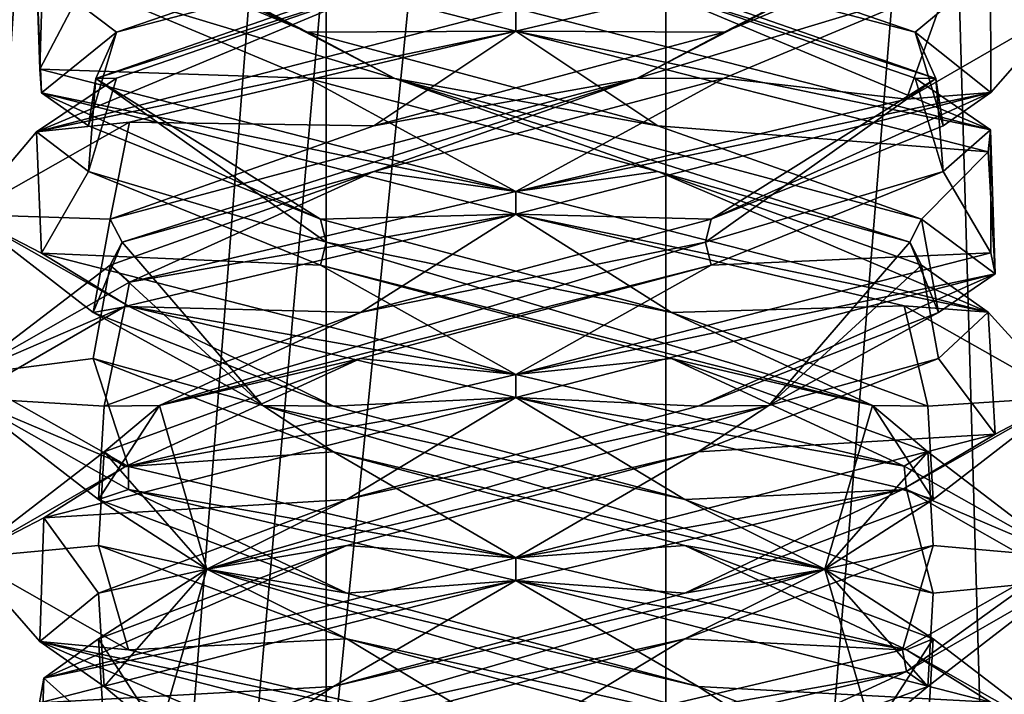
# Model space of a CAD drawing. Header units: millimetres. Extents: x -19 to 152, y -2 to 200.
# Tile 72 of 162: x 7 to 9.69, y 21.93 to 23.77. Entities that reach past the tile are written whole.
import ezdxf

# ---------------------------------------------------------------- set-up
doc = ezdxf.new("R2010")
doc.units = ezdxf.units.MM
doc.header["$LTSCALE"] = 65.185185
for name, color, linetype in [('164', 7, 'CONTINUOUS'), ('17', 7, 'CONTINUOUS'), ('18', 7, 'CONTINUOUS'), ('19', 7, 'CONTINUOUS'), ('29', 7, 'CONTINUOUS'), ('30', 7, 'CONTINUOUS'), ('31', 7, 'CONTINUOUS'), ('41', 7, 'CONTINUOUS'), ('42', 7, 'CONTINUOUS'), ('43', 7, 'CONTINUOUS'), ('5', 7, 'CONTINUOUS'), ('62', 7, 'CONTINUOUS'), ('63', 7, 'CONTINUOUS'), ('64', 7, 'CONTINUOUS'), ('672', 7, 'CONTINUOUS'), ('781', 7, 'CONTINUOUS'), ('782', 7, 'CONTINUOUS')]:
    doc.layers.add(name, color=color, linetype=linetype)

msp = doc.modelspace()

# ---------------------------------------------------------------- linework, layer by layer
at = {"layer": '164', "color": 7, "linetype": 'Continuous'}
for points in [[(8.3562, 23.8, -8.4586), (8.3562, 23.7375, -8.4586), (9.4223, 23.9891, -8.9034), (8.3562, 23.8, -8.4586)], [(9.8562, 23.8018, -9.9672), (9.653, 23.5699, -9.2047), (9.6522, 23.9055, -10.7139), (9.8562, 23.8018, -9.9672)], [(8.3562, 23.7375, -11.4586), (8.3562, 23.8, -11.4586), (9.6522, 23.468, -10.7139), (8.3562, 23.7375, -11.4586)], [(9.8562, 23.8018, -9.9672), (9.4223, 23.5516, -8.9034), (9.653, 23.5699, -9.2047), (9.8562, 23.8018, -9.9672)], [(9.6459, 23.4081, -10.7246), (8.3562, 23.7375, -11.4586), (9.6522, 23.468, -10.7139), (9.6459, 23.4081, -10.7246)], [(8.3562, 23.3, -8.4586), (8.3562, 23.2375, -8.4586), (9.653, 23.5699, -9.2047), (8.3562, 23.3, -8.4586)], [(9.4223, 23.5516, -8.9034), (8.3562, 23.3, -8.4586), (9.653, 23.5699, -9.2047), (9.4223, 23.5516, -8.9034)], [(9.6642, 23.0747, -9.2243), (9.6459, 23.4081, -10.7246), (9.6522, 23.468, -10.7139), (9.6642, 23.0747, -9.2243)], [(9.6642, 23.0747, -9.2243), (9.6522, 23.468, -10.7139), (9.653, 23.1324, -9.2047), (9.6642, 23.0747, -9.2243)], [(8.3562, 23.2375, -11.4586), (8.3562, 23.3, -11.4586), (9.6459, 22.9706, -10.7246), (8.3562, 23.2375, -11.4586)], [(9.4159, 22.9878, -11.0203), (8.3562, 23.2375, -11.4586), (9.6459, 22.9706, -10.7246), (9.4159, 22.9878, -11.0203)], [(8.3562, 22.8, -8.4586), (9.6642, 23.0747, -9.2243), (9.653, 23.1324, -9.2047), (8.3562, 22.8, -8.4586)], [(8.3562, 22.8, -8.4586), (8.3562, 22.7375, -8.4586), (9.6642, 23.0747, -9.2243), (8.3562, 22.8, -8.4586)], [(9.8562, 22.7387, -9.9643), (9.4159, 22.9878, -11.0203), (9.6459, 22.9706, -10.7246), (9.8562, 22.7387, -9.9643)], [(9.8562, 22.7387, -9.9643), (9.6459, 22.9706, -10.7246), (9.6642, 22.6372, -9.2243), (9.8562, 22.7387, -9.9643)], [(8.3562, 22.7375, -11.4586), (8.3562, 22.8, -11.4586), (9.4159, 22.5503, -11.0203), (8.3562, 22.7375, -11.4586)], [(9.4121, 22.4861, -8.8931), (9.8562, 22.7387, -9.9643), (9.6642, 22.6372, -9.2243), (9.4121, 22.4861, -8.8931)], [(9.4223, 22.4859, -11.0138), (8.3562, 22.7375, -11.4586), (9.4159, 22.5503, -11.0203), (9.4223, 22.4859, -11.0138)], [(8.3562, 22.3, -8.4586), (9.4121, 22.4861, -8.8931), (9.6642, 22.6372, -9.2243), (8.3562, 22.3, -8.4586)], [(9.4223, 22.4859, -11.0138), (9.4159, 22.5503, -11.0203), (9.8562, 22.3012, -9.9643), (9.4223, 22.4859, -11.0138)], [(8.3562, 22.3, -8.4586), (8.3562, 22.2375, -8.4586), (9.4121, 22.4861, -8.8931), (8.3562, 22.3, -8.4586)], [(9.8562, 22.2392, -9.9665), (9.4223, 22.4859, -11.0138), (9.8562, 22.3012, -9.9643), (9.8562, 22.2392, -9.9665)], [(8.3562, 22.2375, -11.4586), (8.3562, 22.3, -11.4586), (9.4223, 22.0484, -11.0138), (8.3562, 22.2375, -11.4586)], [(9.4224, 21.9892, -8.9034), (9.8562, 22.3012, -9.9643), (9.4121, 22.0486, -8.8931), (9.4224, 21.9892, -8.9034)], [(9.4224, 21.9892, -8.9034), (9.8562, 22.2392, -9.9665), (9.8562, 22.3012, -9.9643), (9.4224, 21.9892, -8.9034)], [(8.3562, 22.2375, -11.4586), (9.4223, 22.0484, -11.0138), (9.6515, 21.9057, -10.715), (8.3562, 22.2375, -11.4586)], [(8.3562, 21.8, -8.4586), (9.4224, 21.9892, -8.9034), (9.4121, 22.0486, -8.8931), (8.3562, 21.8, -8.4586)], [(9.4223, 22.0484, -11.0138), (9.8562, 21.8017, -9.9665), (9.6515, 21.9057, -10.715), (9.4223, 22.0484, -11.0138)], [(8.3562, 21.8, -8.4586), (8.3562, 21.7375, -8.4586), (9.4224, 21.9892, -8.9034), (8.3562, 21.8, -8.4586)]]:
    msp.add_3dface(points, dxfattribs=at)
at = {"layer": '17', "color": 7, "linetype": 'Continuous'}
for points in [[(9.5348, 23.8644, -9.6088), (8.9249, 23.6093, -8.8686), (9.4223, 23.5516, -8.9034), (9.5348, 23.8644, -9.6088)], [(9.8562, 23.8018, -9.9672), (9.5348, 23.8644, -9.6088), (9.4223, 23.5516, -8.9034), (9.8562, 23.8018, -9.9672)], [(7.9689, 23.3542, -8.7918), (8.3562, 23.3, -8.4586), (8.9249, 23.6093, -8.8686), (7.9689, 23.3542, -8.7918)], [(8.9249, 23.6093, -8.8686), (8.3562, 23.3, -8.4586), (9.4223, 23.5516, -8.9034), (8.9249, 23.6093, -8.8686)], [(7.2486, 23.0991, -9.4252), (7.3016, 23.0518, -8.8919), (7.9689, 23.3542, -8.7918), (7.2486, 23.0991, -9.4252)], [(7.3016, 23.0518, -8.8919), (8.3562, 23.3, -8.4586), (7.9689, 23.3542, -8.7918), (7.3016, 23.0518, -8.8919)], [(6.8562, 22.7991, -9.9626), (7.3016, 23.0518, -8.8919), (7.2486, 23.0991, -9.4252), (6.8562, 22.7991, -9.9626)], [(7.2025, 22.844, -10.3832), (6.8562, 22.7991, -9.9626), (7.2486, 23.0991, -9.4252), (7.2025, 22.844, -10.3832)], [(7.299, 22.549, -11.0227), (6.8562, 22.7991, -9.9626), (7.2025, 22.844, -10.3832), (7.299, 22.549, -11.0227)], [(7.8586, 22.5889, -11.0827), (7.299, 22.549, -11.0227), (7.2025, 22.844, -10.3832), (7.8586, 22.5889, -11.0827)], [(8.3562, 22.3, -11.4586), (7.299, 22.549, -11.0227), (7.8586, 22.5889, -11.0827), (8.3562, 22.3, -11.4586)], [(8.8176, 22.3338, -11.0981), (8.3562, 22.3, -11.4586), (7.8586, 22.5889, -11.0827), (8.8176, 22.3338, -11.0981)], [(9.4223, 22.0484, -11.0138), (8.3562, 22.3, -11.4586), (8.8176, 22.3338, -11.0981), (9.4223, 22.0484, -11.0138)], [(9.4958, 22.0787, -10.4199), (9.4223, 22.0484, -11.0138), (8.8176, 22.3338, -11.0981), (9.4958, 22.0787, -10.4199)], [(9.8562, 21.8017, -9.9665), (9.4223, 22.0484, -11.0138), (9.4958, 22.0787, -10.4199), (9.8562, 21.8017, -9.9665)], [(9.4804, 21.8236, -9.461), (9.8562, 21.8017, -9.9665), (9.4958, 22.0787, -10.4199), (9.4804, 21.8236, -9.461)]]:
    msp.add_3dface(points, dxfattribs=at)
at = {"layer": '18', "color": 7, "linetype": 'Continuous'}
for points in [[(8.6866, 23.608, -8.8119), (9.5348, 23.8644, -9.6088), (9.542, 24.0545, -10.0922), (8.6866, 23.608, -8.8119)], [(8.6866, 23.608, -8.8119), (9.542, 24.0545, -10.0922), (8.9249, 23.7343, -8.8686), (8.6866, 23.608, -8.8119)], [(8.9249, 23.7343, -8.8686), (9.542, 24.0545, -10.0922), (9.5348, 23.9894, -9.6088), (8.9249, 23.7343, -8.8686)], [(8.9249, 23.6093, -8.8686), (9.5348, 23.8644, -9.6088), (8.6866, 23.608, -8.8119), (8.9249, 23.6093, -8.8686)], [(7.9689, 23.4792, -8.7918), (8.6866, 23.608, -8.8119), (8.9249, 23.7343, -8.8686), (7.9689, 23.4792, -8.7918)], [(7.2811, 23.1616, -9.4408), (8.6866, 23.608, -8.8119), (7.2486, 23.2241, -9.4252), (7.2811, 23.1616, -9.4408)], [(7.2486, 23.2241, -9.4252), (8.6866, 23.608, -8.8119), (7.9689, 23.4792, -8.7918), (7.2486, 23.2241, -9.4252)], [(7.2811, 23.1616, -9.4408), (7.9689, 23.3542, -8.7918), (8.6866, 23.608, -8.8119), (7.2811, 23.1616, -9.4408)], [(7.9689, 23.3542, -8.7918), (8.9249, 23.6093, -8.8686), (8.6866, 23.608, -8.8119), (7.9689, 23.3542, -8.7918)], [(7.2486, 23.0991, -9.4252), (7.9689, 23.3542, -8.7918), (7.2811, 23.1616, -9.4408), (7.2486, 23.0991, -9.4252)], [(7.2025, 22.969, -10.3832), (7.2811, 23.1616, -9.4408), (7.2486, 23.2241, -9.4252), (7.2025, 22.969, -10.3832)], [(7.6657, 22.7152, -10.9318), (7.2811, 23.1616, -9.4408), (7.2025, 22.969, -10.3832), (7.6657, 22.7152, -10.9318)], [(7.6657, 22.7152, -10.9318), (7.2486, 23.0991, -9.4252), (7.2811, 23.1616, -9.4408), (7.6657, 22.7152, -10.9318)], [(7.2025, 22.844, -10.3832), (7.2486, 23.0991, -9.4252), (7.6657, 22.7152, -10.9318), (7.2025, 22.844, -10.3832)], [(7.8586, 22.7139, -11.0827), (7.6657, 22.7152, -10.9318), (7.2025, 22.969, -10.3832), (7.8586, 22.7139, -11.0827)], [(7.8586, 22.5889, -11.0827), (7.2025, 22.844, -10.3832), (7.6657, 22.7152, -10.9318), (7.8586, 22.5889, -11.0827)], [(9.2, 22.2688, -10.8024), (7.8586, 22.5889, -11.0827), (7.6657, 22.7152, -10.9318), (9.2, 22.2688, -10.8024)], [(9.2, 22.2688, -10.8024), (7.6657, 22.7152, -10.9318), (8.8176, 22.4588, -11.0981), (9.2, 22.2688, -10.8024)], [(8.8176, 22.4588, -11.0981), (7.6657, 22.7152, -10.9318), (7.8586, 22.7139, -11.0827), (8.8176, 22.4588, -11.0981)], [(8.8176, 22.3338, -11.0981), (7.8586, 22.5889, -11.0827), (9.2, 22.2688, -10.8024), (8.8176, 22.3338, -11.0981)], [(9.4958, 22.2037, -10.4199), (9.2, 22.2688, -10.8024), (8.8176, 22.4588, -11.0981), (9.4958, 22.2037, -10.4199)], [(9.4958, 22.0787, -10.4199), (8.8176, 22.3338, -11.0981), (9.2, 22.2688, -10.8024), (9.4958, 22.0787, -10.4199)], [(9.3294, 21.8223, -9.2681), (9.4958, 22.0787, -10.4199), (9.2, 22.2688, -10.8024), (9.3294, 21.8223, -9.2681)], [(9.3294, 21.8223, -9.2681), (9.2, 22.2688, -10.8024), (9.4804, 21.9486, -9.461), (9.3294, 21.8223, -9.2681)], [(9.4804, 21.9486, -9.461), (9.2, 22.2688, -10.8024), (9.4958, 22.2037, -10.4199), (9.4804, 21.9486, -9.461)], [(9.4804, 21.8236, -9.461), (9.4958, 22.0787, -10.4199), (9.3294, 21.8223, -9.2681), (9.4804, 21.8236, -9.461)], [(8.7808, 21.6935, -8.8049), (9.3294, 21.8223, -9.2681), (9.4804, 21.9486, -9.461), (8.7808, 21.6935, -8.8049)]]:
    msp.add_3dface(points, dxfattribs=at)
at = {"layer": '19', "color": 7, "linetype": 'Continuous'}
for points in [[(8.3562, 23.7375, -8.4586), (8.9249, 23.7343, -8.8686), (9.4223, 23.9891, -8.9034), (8.3562, 23.7375, -8.4586)], [(8.9249, 23.7343, -8.8686), (9.5348, 23.9894, -9.6088), (9.4223, 23.9891, -8.9034), (8.9249, 23.7343, -8.8686)], [(8.3562, 23.7375, -8.4586), (7.3016, 23.4893, -8.8919), (7.9689, 23.4792, -8.7918), (8.3562, 23.7375, -8.4586)], [(8.3562, 23.7375, -8.4586), (7.9689, 23.4792, -8.7918), (8.9249, 23.7343, -8.8686), (8.3562, 23.7375, -8.4586)], [(7.3016, 23.4893, -8.8919), (6.8562, 23.2366, -9.9626), (7.2486, 23.2241, -9.4252), (7.3016, 23.4893, -8.8919)], [(7.3016, 23.4893, -8.8919), (7.2486, 23.2241, -9.4252), (7.9689, 23.4792, -8.7918), (7.3016, 23.4893, -8.8919)], [(6.8562, 23.2366, -9.9626), (7.299, 22.9865, -11.0227), (7.2025, 22.969, -10.3832), (6.8562, 23.2366, -9.9626)], [(6.8562, 23.2366, -9.9626), (7.2025, 22.969, -10.3832), (7.2486, 23.2241, -9.4252), (6.8562, 23.2366, -9.9626)], [(7.299, 22.9865, -11.0227), (7.8586, 22.7139, -11.0827), (7.2025, 22.969, -10.3832), (7.299, 22.9865, -11.0227)], [(7.299, 22.9865, -11.0227), (8.3562, 22.7375, -11.4586), (7.8586, 22.7139, -11.0827), (7.299, 22.9865, -11.0227)], [(8.3562, 22.7375, -11.4586), (8.8176, 22.4588, -11.0981), (7.8586, 22.7139, -11.0827), (8.3562, 22.7375, -11.4586)], [(8.8176, 22.4588, -11.0981), (8.3562, 22.7375, -11.4586), (9.4223, 22.4859, -11.0138), (8.8176, 22.4588, -11.0981)], [(9.4958, 22.2037, -10.4199), (8.8176, 22.4588, -11.0981), (9.4223, 22.4859, -11.0138), (9.4958, 22.2037, -10.4199)], [(9.8562, 22.2392, -9.9665), (9.4958, 22.2037, -10.4199), (9.4223, 22.4859, -11.0138), (9.8562, 22.2392, -9.9665)], [(9.4224, 21.9892, -8.9034), (9.4804, 21.9486, -9.461), (9.8562, 22.2392, -9.9665), (9.4224, 21.9892, -8.9034)], [(9.4804, 21.9486, -9.461), (9.4958, 22.2037, -10.4199), (9.8562, 22.2392, -9.9665), (9.4804, 21.9486, -9.461)], [(8.3562, 21.7375, -8.4586), (8.7808, 21.6935, -8.8049), (9.4224, 21.9892, -8.9034), (8.3562, 21.7375, -8.4586)], [(8.7808, 21.6935, -8.8049), (9.4804, 21.9486, -9.461), (9.4224, 21.9892, -8.9034), (8.7808, 21.6935, -8.8049)]]:
    msp.add_3dface(points, dxfattribs=at)
at = {"layer": '29', "color": 7, "linetype": 'Continuous'}
for points in [[(7.0478, 23.4626, -9.225), (8.3562, 23.8, -8.4586), (8.0065, 23.8644, -8.78), (7.0478, 23.4626, -9.225)], [(7.2663, 23.6093, -9.3899), (7.0478, 23.4626, -9.225), (8.0065, 23.8644, -8.78), (7.2663, 23.6093, -9.3899)], [(7.1895, 23.3542, -10.346), (7.0478, 23.4626, -9.225), (7.2663, 23.6093, -9.3899), (7.1895, 23.3542, -10.346)], [(7.0612, 23.1317, -10.7154), (7.0478, 23.4626, -9.225), (7.1895, 23.3542, -10.346), (7.0612, 23.1317, -10.7154)], [(7.8228, 23.0991, -11.0662), (7.0612, 23.1317, -10.7154), (7.1895, 23.3542, -10.346), (7.8228, 23.0991, -11.0662)], [(8.3562, 22.8, -11.4586), (7.0612, 23.1317, -10.7154), (7.8228, 23.0991, -11.0662), (8.3562, 22.8, -11.4586)], [(8.7808, 22.844, -11.1123), (8.3562, 22.8, -11.4586), (7.8228, 23.0991, -11.0662), (8.7808, 22.844, -11.1123)], [(8.3562, 22.8, -11.4586), (8.7808, 22.844, -11.1123), (9.4159, 22.5503, -11.0203), (8.3562, 22.8, -11.4586)], [(8.7808, 22.844, -11.1123), (9.4804, 22.5889, -10.4562), (9.4159, 22.5503, -11.0203), (8.7808, 22.844, -11.1123)], [(9.4159, 22.5503, -11.0203), (9.4804, 22.5889, -10.4562), (9.8562, 22.3012, -9.9643), (9.4159, 22.5503, -11.0203)], [(9.4804, 22.5889, -10.4562), (9.4958, 22.3338, -9.4972), (9.8562, 22.3012, -9.9643), (9.4804, 22.5889, -10.4562)], [(9.4958, 22.3338, -9.4972), (8.8176, 22.0787, -8.8191), (9.4121, 22.0486, -8.8931), (9.4958, 22.3338, -9.4972)], [(9.8562, 22.3012, -9.9643), (9.4958, 22.3338, -9.4972), (9.4121, 22.0486, -8.8931), (9.8562, 22.3012, -9.9643)], [(7.8586, 21.8236, -8.8344), (8.3562, 21.8, -8.4586), (8.8176, 22.0787, -8.8191), (7.8586, 21.8236, -8.8344)], [(8.8176, 22.0787, -8.8191), (8.3562, 21.8, -8.4586), (9.4121, 22.0486, -8.8931), (8.8176, 22.0787, -8.8191)]]:
    msp.add_3dface(points, dxfattribs=at)
at = {"layer": '30', "color": 7, "linetype": 'Continuous'}
for points in [[(7.2096, 23.608, -9.6282), (8.0065, 23.8644, -8.78), (8.4898, 24.0545, -8.7728), (7.2096, 23.608, -9.6282)], [(7.2096, 23.608, -9.6282), (8.4898, 24.0545, -8.7728), (7.2663, 23.7343, -9.3899), (7.2096, 23.608, -9.6282)], [(7.2663, 23.7343, -9.3899), (8.4898, 24.0545, -8.7728), (8.0065, 23.9894, -8.78), (7.2663, 23.7343, -9.3899)], [(7.2663, 23.6093, -9.3899), (8.0065, 23.8644, -8.78), (7.2096, 23.608, -9.6282), (7.2663, 23.6093, -9.3899)], [(7.1895, 23.4792, -10.346), (7.2096, 23.608, -9.6282), (7.2663, 23.7343, -9.3899), (7.1895, 23.4792, -10.346)], [(7.1895, 23.3542, -10.346), (7.2663, 23.6093, -9.3899), (7.2096, 23.608, -9.6282), (7.1895, 23.3542, -10.346)], [(7.8385, 23.1616, -11.0337), (7.1895, 23.3542, -10.346), (7.2096, 23.608, -9.6282), (7.8385, 23.1616, -11.0337)], [(7.8228, 23.2241, -11.0662), (7.2096, 23.608, -9.6282), (7.1895, 23.4792, -10.346), (7.8228, 23.2241, -11.0662)], [(7.8385, 23.1616, -11.0337), (7.2096, 23.608, -9.6282), (7.8228, 23.2241, -11.0662), (7.8385, 23.1616, -11.0337)], [(7.8228, 23.0991, -11.0662), (7.1895, 23.3542, -10.346), (7.8385, 23.1616, -11.0337), (7.8228, 23.0991, -11.0662)], [(8.7808, 22.969, -11.1123), (7.8385, 23.1616, -11.0337), (7.8228, 23.2241, -11.0662), (8.7808, 22.969, -11.1123)], [(9.3294, 22.7152, -10.6491), (7.8228, 23.0991, -11.0662), (7.8385, 23.1616, -11.0337), (9.3294, 22.7152, -10.6491)], [(9.3294, 22.7152, -10.6491), (7.8385, 23.1616, -11.0337), (8.7808, 22.969, -11.1123), (9.3294, 22.7152, -10.6491)], [(8.7808, 22.844, -11.1123), (7.8228, 23.0991, -11.0662), (9.3294, 22.7152, -10.6491), (8.7808, 22.844, -11.1123)], [(9.4804, 22.7139, -10.4562), (9.3294, 22.7152, -10.6491), (8.7808, 22.969, -11.1123), (9.4804, 22.7139, -10.4562)], [(9.4804, 22.5889, -10.4562), (8.7808, 22.844, -11.1123), (9.3294, 22.7152, -10.6491), (9.4804, 22.5889, -10.4562)], [(9.2, 22.2688, -9.1148), (9.4804, 22.5889, -10.4562), (9.3294, 22.7152, -10.6491), (9.2, 22.2688, -9.1148)], [(9.2, 22.2688, -9.1148), (9.3294, 22.7152, -10.6491), (9.4958, 22.4588, -9.4972), (9.2, 22.2688, -9.1148)], [(9.4958, 22.4588, -9.4972), (9.3294, 22.7152, -10.6491), (9.4804, 22.7139, -10.4562), (9.4958, 22.4588, -9.4972)], [(9.4958, 22.3338, -9.4972), (9.4804, 22.5889, -10.4562), (9.2, 22.2688, -9.1148), (9.4958, 22.3338, -9.4972)], [(8.8176, 22.2037, -8.8191), (9.2, 22.2688, -9.1148), (9.4958, 22.4588, -9.4972), (8.8176, 22.2037, -8.8191)], [(8.8176, 22.0787, -8.8191), (9.4958, 22.3338, -9.4972), (9.2, 22.2688, -9.1148), (8.8176, 22.0787, -8.8191)], [(7.6657, 21.8223, -8.9854), (8.8176, 22.0787, -8.8191), (9.2, 22.2688, -9.1148), (7.6657, 21.8223, -8.9854)], [(7.6657, 21.8223, -8.9854), (9.2, 22.2688, -9.1148), (7.8586, 21.9486, -8.8344), (7.6657, 21.8223, -8.9854)], [(7.8586, 21.9486, -8.8344), (9.2, 22.2688, -9.1148), (8.8176, 22.2037, -8.8191), (7.8586, 21.9486, -8.8344)], [(7.8586, 21.8236, -8.8344), (8.8176, 22.0787, -8.8191), (7.6657, 21.8223, -8.9854), (7.8586, 21.8236, -8.8344)], [(7.2025, 21.6935, -9.534), (7.6657, 21.8223, -8.9854), (7.8586, 21.9486, -8.8344), (7.2025, 21.6935, -9.534)]]:
    msp.add_3dface(points, dxfattribs=at)
at = {"layer": '31', "color": 7, "linetype": 'Continuous'}
for points in [[(7.0478, 23.9001, -9.225), (7.2663, 23.7343, -9.3899), (8.0065, 23.9894, -8.78), (7.0478, 23.9001, -9.225)], [(7.0478, 23.9001, -9.225), (7.0612, 23.5692, -10.7154), (7.2663, 23.7343, -9.3899), (7.0478, 23.9001, -9.225)], [(7.0612, 23.5692, -10.7154), (7.1895, 23.4792, -10.346), (7.2663, 23.7343, -9.3899), (7.0612, 23.5692, -10.7154)], [(7.0612, 23.5692, -10.7154), (8.3562, 23.2375, -11.4586), (7.8228, 23.2241, -11.0662), (7.0612, 23.5692, -10.7154)], [(7.0612, 23.5692, -10.7154), (7.8228, 23.2241, -11.0662), (7.1895, 23.4792, -10.346), (7.0612, 23.5692, -10.7154)], [(8.3562, 23.2375, -11.4586), (8.7808, 22.969, -11.1123), (7.8228, 23.2241, -11.0662), (8.3562, 23.2375, -11.4586)], [(8.7808, 22.969, -11.1123), (8.3562, 23.2375, -11.4586), (9.4159, 22.9878, -11.0203), (8.7808, 22.969, -11.1123)], [(9.4804, 22.7139, -10.4562), (8.7808, 22.969, -11.1123), (9.4159, 22.9878, -11.0203), (9.4804, 22.7139, -10.4562)], [(9.8562, 22.7387, -9.9643), (9.4804, 22.7139, -10.4562), (9.4159, 22.9878, -11.0203), (9.8562, 22.7387, -9.9643)], [(9.4121, 22.4861, -8.8931), (9.4958, 22.4588, -9.4972), (9.8562, 22.7387, -9.9643), (9.4121, 22.4861, -8.8931)], [(9.4958, 22.4588, -9.4972), (9.4804, 22.7139, -10.4562), (9.8562, 22.7387, -9.9643), (9.4958, 22.4588, -9.4972)], [(8.3562, 22.2375, -8.4586), (8.8176, 22.2037, -8.8191), (9.4121, 22.4861, -8.8931), (8.3562, 22.2375, -8.4586)], [(8.8176, 22.2037, -8.8191), (9.4958, 22.4588, -9.4972), (9.4121, 22.4861, -8.8931), (8.8176, 22.2037, -8.8191)], [(8.3562, 22.2375, -8.4586), (7.0561, 21.9037, -9.2105), (7.8586, 21.9486, -8.8344), (8.3562, 22.2375, -8.4586)], [(8.3562, 22.2375, -8.4586), (7.8586, 21.9486, -8.8344), (8.8176, 22.2037, -8.8191), (8.3562, 22.2375, -8.4586)], [(7.0561, 21.9037, -9.2105), (7.2025, 21.6935, -9.534), (7.8586, 21.9486, -8.8344), (7.0561, 21.9037, -9.2105)]]:
    msp.add_3dface(points, dxfattribs=at)
at = {"layer": '41', "color": 7, "linetype": 'Continuous'}
for points in [[(7.0569, 23.6335, -10.708), (7.0672, 23.9709, -9.1915), (7.1777, 23.8644, -10.3084), (7.0569, 23.6335, -10.708)], [(7.7876, 23.6093, -11.0485), (7.0569, 23.6335, -10.708), (7.1777, 23.8644, -10.3084), (7.7876, 23.6093, -11.0485)], [(8.3562, 23.3, -11.4586), (7.0569, 23.6335, -10.708), (7.7876, 23.6093, -11.0485), (8.3562, 23.3, -11.4586)], [(8.7436, 23.3542, -11.1253), (8.3562, 23.3, -11.4586), (7.7876, 23.6093, -11.0485), (8.7436, 23.3542, -11.1253)], [(8.3562, 23.3, -11.4586), (8.7436, 23.3542, -11.1253), (9.6459, 22.9706, -10.7246), (8.3562, 23.3, -11.4586)], [(8.7436, 23.3542, -11.1253), (9.4639, 23.0991, -10.492), (9.6459, 22.9706, -10.7246), (8.7436, 23.3542, -11.1253)], [(9.4639, 23.0991, -10.492), (9.51, 22.844, -9.534), (9.6459, 22.9706, -10.7246), (9.4639, 23.0991, -10.492)], [(9.6459, 22.9706, -10.7246), (9.51, 22.844, -9.534), (9.6642, 22.6372, -9.2243), (9.6459, 22.9706, -10.7246)], [(9.51, 22.844, -9.534), (8.8539, 22.5889, -8.8344), (9.6642, 22.6372, -9.2243), (9.51, 22.844, -9.534)], [(8.8539, 22.5889, -8.8344), (8.3562, 22.3, -8.4586), (9.6642, 22.6372, -9.2243), (8.8539, 22.5889, -8.8344)], [(7.8949, 22.3338, -8.8191), (8.3562, 22.3, -8.4586), (8.8539, 22.5889, -8.8344), (7.8949, 22.3338, -8.8191)], [(7.0675, 21.971, -9.191), (8.3562, 22.3, -8.4586), (7.8949, 22.3338, -8.8191), (7.0675, 21.971, -9.191)], [(7.2167, 22.0787, -9.4972), (7.0675, 21.971, -9.191), (7.8949, 22.3338, -8.8191), (7.2167, 22.0787, -9.4972)], [(7.2321, 21.8236, -10.4562), (7.0675, 21.971, -9.191), (7.2167, 22.0787, -9.4972), (7.2321, 21.8236, -10.4562)], [(7.0568, 21.6335, -10.7079), (7.0675, 21.971, -9.191), (7.2321, 21.8236, -10.4562), (7.0568, 21.6335, -10.7079)]]:
    msp.add_3dface(points, dxfattribs=at)
at = {"layer": '42', "color": 7, "linetype": 'Continuous'}
for points in [[(8.0259, 23.608, -11.1052), (7.1777, 23.8644, -10.3084), (7.1705, 24.0545, -9.825), (8.0259, 23.608, -11.1052)], [(8.0259, 23.608, -11.1052), (7.1705, 24.0545, -9.825), (7.7876, 23.7343, -11.0485), (8.0259, 23.608, -11.1052)], [(7.7876, 23.7343, -11.0485), (7.1705, 24.0545, -9.825), (7.1777, 23.9894, -10.3084), (7.7876, 23.7343, -11.0485)], [(7.7876, 23.6093, -11.0485), (7.1777, 23.8644, -10.3084), (8.0259, 23.608, -11.1052), (7.7876, 23.6093, -11.0485)], [(8.7436, 23.4792, -11.1253), (8.0259, 23.608, -11.1052), (7.7876, 23.7343, -11.0485), (8.7436, 23.4792, -11.1253)], [(8.7436, 23.3542, -11.1253), (7.7876, 23.6093, -11.0485), (8.0259, 23.608, -11.1052), (8.7436, 23.3542, -11.1253)], [(9.4313, 23.1616, -10.4763), (8.7436, 23.3542, -11.1253), (8.0259, 23.608, -11.1052), (9.4313, 23.1616, -10.4763)], [(9.4313, 23.1616, -10.4763), (8.0259, 23.608, -11.1052), (9.4639, 23.2241, -10.492), (9.4313, 23.1616, -10.4763)], [(9.4639, 23.2241, -10.492), (8.0259, 23.608, -11.1052), (8.7436, 23.4792, -11.1253), (9.4639, 23.2241, -10.492)], [(9.4639, 23.0991, -10.492), (8.7436, 23.3542, -11.1253), (9.4313, 23.1616, -10.4763), (9.4639, 23.0991, -10.492)], [(9.51, 22.969, -9.534), (9.4313, 23.1616, -10.4763), (9.4639, 23.2241, -10.492), (9.51, 22.969, -9.534)], [(9.0468, 22.7152, -8.9854), (9.4639, 23.0991, -10.492), (9.4313, 23.1616, -10.4763), (9.0468, 22.7152, -8.9854)], [(9.0468, 22.7152, -8.9854), (9.4313, 23.1616, -10.4763), (9.51, 22.969, -9.534), (9.0468, 22.7152, -8.9854)], [(9.51, 22.844, -9.534), (9.4639, 23.0991, -10.492), (9.0468, 22.7152, -8.9854), (9.51, 22.844, -9.534)], [(8.8539, 22.7139, -8.8344), (9.0468, 22.7152, -8.9854), (9.51, 22.969, -9.534), (8.8539, 22.7139, -8.8344)], [(8.8539, 22.5889, -8.8344), (9.51, 22.844, -9.534), (9.0468, 22.7152, -8.9854), (8.8539, 22.5889, -8.8344)], [(7.5125, 22.2688, -9.1148), (8.8539, 22.5889, -8.8344), (9.0468, 22.7152, -8.9854), (7.5125, 22.2688, -9.1148)], [(7.5125, 22.2688, -9.1148), (9.0468, 22.7152, -8.9854), (7.8949, 22.4588, -8.8191), (7.5125, 22.2688, -9.1148)], [(7.8949, 22.4588, -8.8191), (9.0468, 22.7152, -8.9854), (8.8539, 22.7139, -8.8344), (7.8949, 22.4588, -8.8191)], [(7.8949, 22.3338, -8.8191), (8.8539, 22.5889, -8.8344), (7.5125, 22.2688, -9.1148), (7.8949, 22.3338, -8.8191)], [(7.2167, 22.2037, -9.4972), (7.5125, 22.2688, -9.1148), (7.8949, 22.4588, -8.8191), (7.2167, 22.2037, -9.4972)], [(7.2167, 22.0787, -9.4972), (7.8949, 22.3338, -8.8191), (7.5125, 22.2688, -9.1148), (7.2167, 22.0787, -9.4972)], [(7.383, 21.8223, -10.6491), (7.2167, 22.0787, -9.4972), (7.5125, 22.2688, -9.1148), (7.383, 21.8223, -10.6491)], [(7.2321, 21.9486, -10.4562), (7.5125, 22.2688, -9.1148), (7.2167, 22.2037, -9.4972), (7.2321, 21.9486, -10.4562)], [(7.383, 21.8223, -10.6491), (7.5125, 22.2688, -9.1148), (7.2321, 21.9486, -10.4562), (7.383, 21.8223, -10.6491)], [(7.2321, 21.8236, -10.4562), (7.2167, 22.0787, -9.4972), (7.383, 21.8223, -10.6491), (7.2321, 21.8236, -10.4562)], [(7.9317, 21.6935, -11.1123), (7.383, 21.8223, -10.6491), (7.2321, 21.9486, -10.4562), (7.9317, 21.6935, -11.1123)]]:
    msp.add_3dface(points, dxfattribs=at)
at = {"layer": '43', "color": 7, "linetype": 'Continuous'}
for points in [[(7.0569, 24.071, -10.708), (8.3562, 23.7375, -11.4586), (7.7876, 23.7343, -11.0485), (7.0569, 24.071, -10.708)], [(7.0569, 24.071, -10.708), (7.7876, 23.7343, -11.0485), (7.1777, 23.9894, -10.3084), (7.0569, 24.071, -10.708)], [(8.3562, 23.7375, -11.4586), (8.7436, 23.4792, -11.1253), (7.7876, 23.7343, -11.0485), (8.3562, 23.7375, -11.4586)], [(8.7436, 23.4792, -11.1253), (8.3562, 23.7375, -11.4586), (9.6459, 23.4081, -10.7246), (8.7436, 23.4792, -11.1253)], [(9.4639, 23.2241, -10.492), (8.7436, 23.4792, -11.1253), (9.6459, 23.4081, -10.7246), (9.4639, 23.2241, -10.492)], [(9.6642, 23.0747, -9.2243), (9.4639, 23.2241, -10.492), (9.6459, 23.4081, -10.7246), (9.6642, 23.0747, -9.2243)], [(9.51, 22.969, -9.534), (9.4639, 23.2241, -10.492), (9.6642, 23.0747, -9.2243), (9.51, 22.969, -9.534)], [(8.3562, 22.7375, -8.4586), (8.8539, 22.7139, -8.8344), (9.6642, 23.0747, -9.2243), (8.3562, 22.7375, -8.4586)], [(8.8539, 22.7139, -8.8344), (9.51, 22.969, -9.534), (9.6642, 23.0747, -9.2243), (8.8539, 22.7139, -8.8344)], [(8.3562, 22.7375, -8.4586), (7.0676, 22.4085, -9.1909), (7.8949, 22.4588, -8.8191), (8.3562, 22.7375, -8.4586)], [(8.3562, 22.7375, -8.4586), (7.8949, 22.4588, -8.8191), (8.8539, 22.7139, -8.8344), (8.3562, 22.7375, -8.4586)], [(7.0676, 22.4085, -9.1909), (7.2167, 22.2037, -9.4972), (7.8949, 22.4588, -8.8191), (7.0676, 22.4085, -9.1909)], [(7.0676, 22.4085, -9.1909), (7.0568, 22.071, -10.7079), (7.2167, 22.2037, -9.4972), (7.0676, 22.4085, -9.1909)], [(7.0568, 22.071, -10.7079), (7.2321, 21.9486, -10.4562), (7.2167, 22.2037, -9.4972), (7.0568, 22.071, -10.7079)], [(7.0568, 22.071, -10.7079), (8.3562, 21.7375, -11.4586), (7.9317, 21.6935, -11.1123), (7.0568, 22.071, -10.7079)], [(7.0568, 22.071, -10.7079), (7.9317, 21.6935, -11.1123), (7.2321, 21.9486, -10.4562), (7.0568, 22.071, -10.7079)]]:
    msp.add_3dface(points, dxfattribs=at)
at = {"layer": '5', "color": 7, "linetype": 'Continuous'}
for points in [[(8.3562, 23.7375, -11.4586), (7.0569, 24.071, -10.708), (8.3562, 23.8, -11.4586), (8.3562, 23.7375, -11.4586)], [(7.0569, 23.6335, -10.708), (7.0478, 23.9001, -9.225), (7.0672, 23.9709, -9.1915), (7.0569, 23.6335, -10.708)], [(7.0612, 23.5692, -10.7154), (7.0478, 23.9001, -9.225), (7.0569, 23.6335, -10.708), (7.0612, 23.5692, -10.7154)], [(8.3562, 23.7375, -8.4586), (8.3562, 23.8, -8.4586), (7.0478, 23.4626, -9.225), (8.3562, 23.7375, -8.4586)], [(7.3016, 23.4893, -8.8919), (8.3562, 23.7375, -8.4586), (7.0478, 23.4626, -9.225), (7.3016, 23.4893, -8.8919)], [(8.3562, 23.3, -11.4586), (7.0612, 23.5692, -10.7154), (7.0569, 23.6335, -10.708), (8.3562, 23.3, -11.4586)], [(8.3562, 23.2375, -11.4586), (7.0612, 23.5692, -10.7154), (8.3562, 23.3, -11.4586), (8.3562, 23.2375, -11.4586)], [(6.8562, 23.2366, -9.9626), (7.3016, 23.4893, -8.8919), (7.0478, 23.4626, -9.225), (6.8562, 23.2366, -9.9626)], [(7.0612, 23.1317, -10.7154), (6.8562, 23.2366, -9.9626), (7.0478, 23.4626, -9.225), (7.0612, 23.1317, -10.7154)], [(8.3562, 23.3, -8.4586), (7.3016, 23.0518, -8.8919), (8.3562, 23.2375, -8.4586), (8.3562, 23.3, -8.4586)], [(7.299, 22.9865, -11.0227), (6.8562, 23.2366, -9.9626), (7.0612, 23.1317, -10.7154), (7.299, 22.9865, -11.0227)], [(8.3562, 23.2375, -8.4586), (7.3016, 23.0518, -8.8919), (7.2887, 22.9854, -8.9048), (8.3562, 23.2375, -8.4586)], [(8.3562, 22.8, -11.4586), (7.299, 22.9865, -11.0227), (7.0612, 23.1317, -10.7154), (8.3562, 22.8, -11.4586)], [(7.3016, 23.0518, -8.8919), (6.8562, 22.7991, -9.9626), (7.2887, 22.9854, -8.9048), (7.3016, 23.0518, -8.8919)], [(7.2887, 22.9854, -8.9048), (6.8562, 22.7991, -9.9626), (6.8562, 22.7368, -9.9618), (7.2887, 22.9854, -8.9048)], [(8.3562, 22.7375, -11.4586), (7.299, 22.9865, -11.0227), (8.3562, 22.8, -11.4586), (8.3562, 22.7375, -11.4586)], [(6.8562, 22.7991, -9.9626), (7.299, 22.549, -11.0227), (6.8562, 22.7368, -9.9618), (6.8562, 22.7991, -9.9626)], [(8.3562, 22.7375, -8.4586), (8.3562, 22.8, -8.4586), (7.2887, 22.5479, -8.9048), (8.3562, 22.7375, -8.4586)], [(6.8562, 22.7368, -9.9618), (7.299, 22.549, -11.0227), (7.299, 22.4865, -11.0227), (6.8562, 22.7368, -9.9618)], [(7.0676, 22.4085, -9.1909), (8.3562, 22.7375, -8.4586), (7.2887, 22.5479, -8.9048), (7.0676, 22.4085, -9.1909)], [(6.8562, 22.2993, -9.9618), (7.0676, 22.4085, -9.1909), (7.2887, 22.5479, -8.9048), (6.8562, 22.2993, -9.9618)], [(7.299, 22.549, -11.0227), (8.3562, 22.3, -11.4586), (7.299, 22.4865, -11.0227), (7.299, 22.549, -11.0227)], [(8.3562, 22.3, -11.4586), (8.3562, 22.2375, -11.4586), (7.299, 22.4865, -11.0227), (8.3562, 22.3, -11.4586)], [(7.0568, 22.071, -10.7079), (7.0676, 22.4085, -9.1909), (6.8562, 22.2993, -9.9618), (7.0568, 22.071, -10.7079)], [(7.299, 22.049, -11.0227), (7.0568, 22.071, -10.7079), (6.8562, 22.2993, -9.9618), (7.299, 22.049, -11.0227)], [(8.3562, 22.2375, -8.4586), (8.3562, 22.3, -8.4586), (7.0675, 21.971, -9.191), (8.3562, 22.2375, -8.4586)], [(7.0561, 21.9037, -9.2105), (8.3562, 22.2375, -8.4586), (7.0675, 21.971, -9.191), (7.0561, 21.9037, -9.2105)], [(8.3562, 21.7375, -11.4586), (7.0568, 22.071, -10.7079), (8.3562, 21.8, -11.4586), (8.3562, 21.7375, -11.4586)], [(8.3562, 21.8, -11.4586), (7.0568, 22.071, -10.7079), (7.299, 22.049, -11.0227), (8.3562, 21.8, -11.4586)], [(7.0568, 21.6335, -10.7079), (7.0561, 21.9037, -9.2105), (7.0675, 21.971, -9.191), (7.0568, 21.6335, -10.7079)]]:
    msp.add_3dface(points, dxfattribs=at)
at = {"layer": '62', "color": 7, "linetype": 'Continuous'}
for points in [[(8.3562, 23.8, -11.4586), (8.706, 23.8644, -11.1371), (9.6522, 23.468, -10.7139), (8.3562, 23.8, -11.4586)], [(8.706, 23.8644, -11.1371), (9.4462, 23.6093, -10.5272), (9.6522, 23.468, -10.7139), (8.706, 23.8644, -11.1371)], [(9.4462, 23.6093, -10.5272), (9.523, 23.3542, -9.5712), (9.6522, 23.468, -10.7139), (9.4462, 23.6093, -10.5272)], [(9.6522, 23.468, -10.7139), (9.523, 23.3542, -9.5712), (9.653, 23.1324, -9.2047), (9.6522, 23.468, -10.7139)], [(9.523, 23.3542, -9.5712), (8.8896, 23.0991, -8.851), (9.653, 23.1324, -9.2047), (9.523, 23.3542, -9.5712)], [(8.8896, 23.0991, -8.851), (8.3562, 22.8, -8.4586), (9.653, 23.1324, -9.2047), (8.8896, 23.0991, -8.851)], [(7.9317, 22.844, -8.8049), (8.3562, 22.8, -8.4586), (8.8896, 23.0991, -8.851), (7.9317, 22.844, -8.8049)], [(7.2321, 22.5889, -9.461), (7.2887, 22.5479, -8.9048), (7.9317, 22.844, -8.8049), (7.2321, 22.5889, -9.461)], [(7.2887, 22.5479, -8.9048), (8.3562, 22.8, -8.4586), (7.9317, 22.844, -8.8049), (7.2887, 22.5479, -8.9048)], [(6.8562, 22.2993, -9.9618), (7.2887, 22.5479, -8.9048), (7.2321, 22.5889, -9.461), (6.8562, 22.2993, -9.9618)], [(7.2167, 22.3338, -10.4199), (6.8562, 22.2993, -9.9618), (7.2321, 22.5889, -9.461), (7.2167, 22.3338, -10.4199)], [(7.299, 22.049, -11.0227), (6.8562, 22.2993, -9.9618), (7.2167, 22.3338, -10.4199), (7.299, 22.049, -11.0227)], [(7.8949, 22.0787, -11.0981), (7.299, 22.049, -11.0227), (7.2167, 22.3338, -10.4199), (7.8949, 22.0787, -11.0981)], [(8.3562, 21.8, -11.4586), (7.299, 22.049, -11.0227), (7.8949, 22.0787, -11.0981), (8.3562, 21.8, -11.4586)], [(8.8539, 21.8236, -11.0827), (8.3562, 21.8, -11.4586), (7.8949, 22.0787, -11.0981), (8.8539, 21.8236, -11.0827)]]:
    msp.add_3dface(points, dxfattribs=at)
at = {"layer": '63', "color": 7, "linetype": 'Continuous'}
for points in [[(9.5029, 23.608, -10.2889), (8.706, 23.8644, -11.1371), (8.2226, 24.0545, -11.1444), (9.5029, 23.608, -10.2889)], [(9.5029, 23.608, -10.2889), (8.2226, 24.0545, -11.1444), (9.4462, 23.7343, -10.5272), (9.5029, 23.608, -10.2889)], [(9.4462, 23.7343, -10.5272), (8.2226, 24.0545, -11.1444), (8.706, 23.9894, -11.1371), (9.4462, 23.7343, -10.5272)], [(9.4462, 23.6093, -10.5272), (8.706, 23.8644, -11.1371), (9.5029, 23.608, -10.2889), (9.4462, 23.6093, -10.5272)], [(9.523, 23.4792, -9.5712), (9.5029, 23.608, -10.2889), (9.4462, 23.7343, -10.5272), (9.523, 23.4792, -9.5712)], [(8.874, 23.1616, -8.8835), (9.523, 23.3542, -9.5712), (9.5029, 23.608, -10.2889), (8.874, 23.1616, -8.8835)], [(8.874, 23.1616, -8.8835), (9.5029, 23.608, -10.2889), (8.8896, 23.2241, -8.851), (8.874, 23.1616, -8.8835)], [(8.8896, 23.2241, -8.851), (9.5029, 23.608, -10.2889), (9.523, 23.4792, -9.5712), (8.8896, 23.2241, -8.851)], [(9.523, 23.3542, -9.5712), (9.4462, 23.6093, -10.5272), (9.5029, 23.608, -10.2889), (9.523, 23.3542, -9.5712)], [(8.8896, 23.0991, -8.851), (9.523, 23.3542, -9.5712), (8.874, 23.1616, -8.8835), (8.8896, 23.0991, -8.851)], [(7.9317, 22.969, -8.8049), (8.874, 23.1616, -8.8835), (8.8896, 23.2241, -8.851), (7.9317, 22.969, -8.8049)], [(7.383, 22.7152, -9.2681), (8.8896, 23.0991, -8.851), (8.874, 23.1616, -8.8835), (7.383, 22.7152, -9.2681)], [(7.383, 22.7152, -9.2681), (8.874, 23.1616, -8.8835), (7.9317, 22.969, -8.8049), (7.383, 22.7152, -9.2681)], [(7.9317, 22.844, -8.8049), (8.8896, 23.0991, -8.851), (7.383, 22.7152, -9.2681), (7.9317, 22.844, -8.8049)], [(7.2321, 22.7139, -9.461), (7.383, 22.7152, -9.2681), (7.9317, 22.969, -8.8049), (7.2321, 22.7139, -9.461)], [(7.2321, 22.5889, -9.461), (7.9317, 22.844, -8.8049), (7.383, 22.7152, -9.2681), (7.2321, 22.5889, -9.461)], [(7.5125, 22.2688, -10.8024), (7.383, 22.7152, -9.2681), (7.2167, 22.4588, -10.4199), (7.5125, 22.2688, -10.8024)], [(7.2167, 22.4588, -10.4199), (7.383, 22.7152, -9.2681), (7.2321, 22.7139, -9.461), (7.2167, 22.4588, -10.4199)], [(7.5125, 22.2688, -10.8024), (7.2321, 22.5889, -9.461), (7.383, 22.7152, -9.2681), (7.5125, 22.2688, -10.8024)], [(7.2167, 22.3338, -10.4199), (7.2321, 22.5889, -9.461), (7.5125, 22.2688, -10.8024), (7.2167, 22.3338, -10.4199)], [(7.8949, 22.2037, -11.0981), (7.5125, 22.2688, -10.8024), (7.2167, 22.4588, -10.4199), (7.8949, 22.2037, -11.0981)], [(7.8949, 22.0787, -11.0981), (7.2167, 22.3338, -10.4199), (7.5125, 22.2688, -10.8024), (7.8949, 22.0787, -11.0981)], [(9.0468, 21.8223, -10.9318), (7.8949, 22.0787, -11.0981), (7.5125, 22.2688, -10.8024), (9.0468, 21.8223, -10.9318)], [(9.0468, 21.8223, -10.9318), (7.5125, 22.2688, -10.8024), (8.8539, 21.9486, -11.0827), (9.0468, 21.8223, -10.9318)], [(8.8539, 21.9486, -11.0827), (7.5125, 22.2688, -10.8024), (7.8949, 22.2037, -11.0981), (8.8539, 21.9486, -11.0827)], [(8.8539, 21.8236, -11.0827), (7.8949, 22.0787, -11.0981), (9.0468, 21.8223, -10.9318), (8.8539, 21.8236, -11.0827)], [(9.51, 21.6935, -10.3832), (9.0468, 21.8223, -10.9318), (8.8539, 21.9486, -11.0827), (9.51, 21.6935, -10.3832)]]:
    msp.add_3dface(points, dxfattribs=at)
at = {"layer": '64', "color": 7, "linetype": 'Continuous'}
for points in [[(9.4462, 23.7343, -10.5272), (8.706, 23.9894, -11.1371), (9.6522, 23.9055, -10.7139), (9.4462, 23.7343, -10.5272)], [(9.653, 23.5699, -9.2047), (9.4462, 23.7343, -10.5272), (9.6522, 23.9055, -10.7139), (9.653, 23.5699, -9.2047)], [(9.523, 23.4792, -9.5712), (9.4462, 23.7343, -10.5272), (9.653, 23.5699, -9.2047), (9.523, 23.4792, -9.5712)], [(8.3562, 23.2375, -8.4586), (8.8896, 23.2241, -8.851), (9.653, 23.5699, -9.2047), (8.3562, 23.2375, -8.4586)], [(8.8896, 23.2241, -8.851), (9.523, 23.4792, -9.5712), (9.653, 23.5699, -9.2047), (8.8896, 23.2241, -8.851)], [(8.3562, 23.2375, -8.4586), (7.2887, 22.9854, -8.9048), (7.9317, 22.969, -8.8049), (8.3562, 23.2375, -8.4586)], [(8.3562, 23.2375, -8.4586), (7.9317, 22.969, -8.8049), (8.8896, 23.2241, -8.851), (8.3562, 23.2375, -8.4586)], [(7.2887, 22.9854, -8.9048), (6.8562, 22.7368, -9.9618), (7.2321, 22.7139, -9.461), (7.2887, 22.9854, -8.9048)], [(7.2887, 22.9854, -8.9048), (7.2321, 22.7139, -9.461), (7.9317, 22.969, -8.8049), (7.2887, 22.9854, -8.9048)], [(6.8562, 22.7368, -9.9618), (7.299, 22.4865, -11.0227), (7.2167, 22.4588, -10.4199), (6.8562, 22.7368, -9.9618)], [(6.8562, 22.7368, -9.9618), (7.2167, 22.4588, -10.4199), (7.2321, 22.7139, -9.461), (6.8562, 22.7368, -9.9618)], [(7.299, 22.4865, -11.0227), (7.8949, 22.2037, -11.0981), (7.2167, 22.4588, -10.4199), (7.299, 22.4865, -11.0227)], [(7.299, 22.4865, -11.0227), (8.3562, 22.2375, -11.4586), (7.8949, 22.2037, -11.0981), (7.299, 22.4865, -11.0227)], [(8.3562, 22.2375, -11.4586), (8.8539, 21.9486, -11.0827), (7.8949, 22.2037, -11.0981), (8.3562, 22.2375, -11.4586)], [(8.8539, 21.9486, -11.0827), (8.3562, 22.2375, -11.4586), (9.6515, 21.9057, -10.715), (8.8539, 21.9486, -11.0827)], [(9.51, 21.6935, -10.3832), (8.8539, 21.9486, -11.0827), (9.6515, 21.9057, -10.715), (9.51, 21.6935, -10.3832)]]:
    msp.add_3dface(points, dxfattribs=at)
at = {"layer": '672', "color": 7, "linetype": 'Continuous'}
for points in [[(8.7658, 4.8, -15.0307), (0, 1, -17.4), (8.7658, 30.8, -15.0307), (8.7658, 4.8, -15.0307)], [(8.7658, 30.8, -15.0307), (0, 1, -17.4), (4.5402, 30.8, -16.7972), (8.7658, 30.8, -15.0307)], [(0, 1, 17.4), (10.2267, 1, 14.0774), (0, 30.8, 17.4), (0, 1, 17.4)], [(0, 30.8, 17.4), (10.2267, 1, 14.0774), (9.365, 30.8, 14.6648), (0, 30.8, 17.4)], [(9.365, 30.8, 14.6648), (10.2267, 1, 14.0774), (15.7858, 30.8, 7.3191), (9.365, 30.8, 14.6648)]]:
    msp.add_3dface(points, dxfattribs=at)
at = {"layer": '781', "color": 7, "linetype": 'Continuous'}
for points in [[(8.7006, 33.8038, -14.9473), (8.6356, 36.8, -14.864), (6.1498, 4.8, -11.6824), (8.7006, 33.8038, -14.9473)], [(6.1498, 4.8, -11.6824), (8.6356, 36.8, -14.864), (6.1498, 36.8, -11.6824), (6.1498, 4.8, -11.6824)], [(8.7658, 30.8, -15.0307), (8.7006, 33.8038, -14.9473), (6.1498, 4.8, -11.6824), (8.7658, 30.8, -15.0307)], [(8.7658, 4.8, -15.0307), (8.7658, 30.8, -15.0307), (6.1498, 4.8, -11.6824), (8.7658, 4.8, -15.0307)]]:
    msp.add_3dface(points, dxfattribs=at)
at = {"layer": '782', "color": 7, "linetype": 'Continuous'}
for points in [[(7.838, 4.8, -7.207), (5.7364, 4.8, -8.9704), (7.838, 36.8, -7.207), (7.838, 4.8, -7.207)], [(5.7364, 4.8, -8.9704), (5.7364, 36.8, -8.9704), (7.838, 36.8, -7.207), (5.7364, 4.8, -8.9704)], [(10.437, 4.8, -8.085), (7.838, 4.8, -7.207), (10.437, 36.8, -8.085), (10.437, 4.8, -8.085)], [(7.838, 4.8, -7.207), (7.838, 36.8, -7.207), (10.437, 36.8, -8.085), (7.838, 4.8, -7.207)]]:
    msp.add_3dface(points, dxfattribs=at)

doc.saveas('drawing.dxf')
